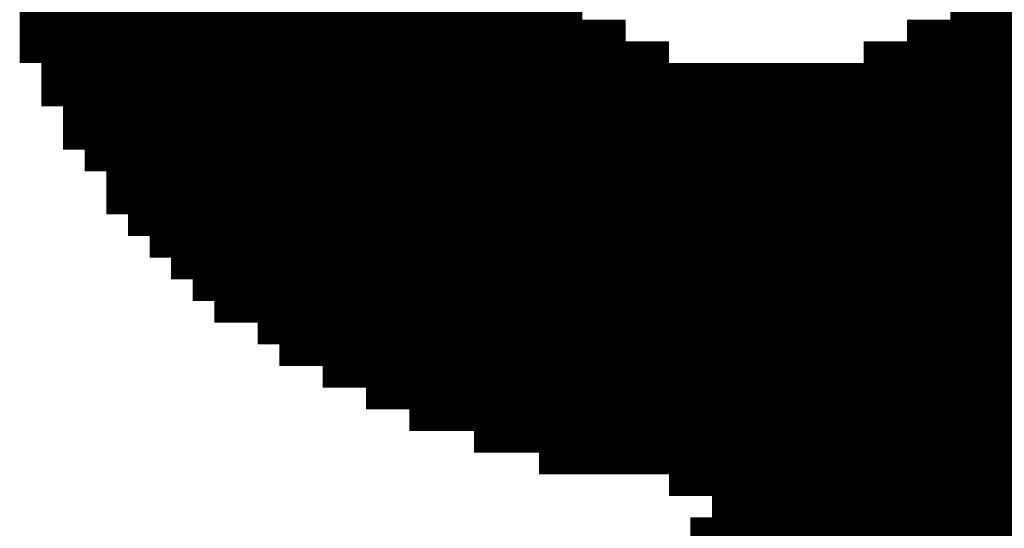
# Model space of a CAD drawing. Extents: x 63 to 129, y -4 to 99.
# Tile 4 of 69: x 72.848 to 74.004, y 3.454 to 4.051. Entities that reach past the tile are written whole.
import ezdxf

# ---------------------------------------------------------------- set-up
doc = ezdxf.new("R2010")
doc.units = 0
doc.layers.get('0').update_dxf_attribs({"linetype": 'CONTINUOUS'})
doc.layers.add('2D_LINE_29', color=112, linetype='CONTINUOUS')

# ---------------------------------------------------------------- blocks, each defined once
blk = doc.blocks.new('SMOOTH_0$0254')
at = {"const_width": 0.0127}
blk.add_lwpolyline([(-0.00635, 0, 1), (0.00635, 0, 1)], format="xyb", close=True, dxfattribs=at)
blk = doc.blocks.new('DRAWING_274')
at = {"layer": '2D_LINE_29', "const_width": 0.0254}
for points in [[(1.651, -1.8796), (1.651, -1.905), (1.651, -1.9304), (1.651, -1.9558), (1.651, -1.9812), (1.651, -2.0066), (1.651, -2.032), (1.651, -2.0574), (1.651, -2.0828), (1.651, -2.1082), (1.6256, -2.1082), (1.6256, -2.1336), (1.6002, -2.1336), (1.6002, -2.159), (1.5748, -2.159), (1.5748, -2.1844), (1.5494, -2.1844), (1.5494, -2.2098), (1.524, -2.2098), (1.524, -2.2352), (1.4986, -2.2352), (1.4732, -2.2352), (1.4732, -2.2606), (1.4478, -2.2606), (1.4478, -2.286), (1.4224, -2.286), (1.397, -2.286), (1.397, -2.3114), (1.3716, -2.3114), (1.3462, -2.3114), (1.3462, -2.3368), (1.3208, -2.3368), (1.2954, -2.3368), (1.2954, -2.3622), (1.27, -2.3622), (1.2446, -2.3622), (1.2192, -2.3622), (1.2192, -2.3876), (1.1938, -2.3876), (1.1684, -2.3876), (1.143, -2.3876), (1.1176, -2.3876), (1.1176, -2.413), (1.0922, -2.413), (1.0668, -2.413), (1.0414, -2.413), (1.016, -2.413), (0.9906, -2.413), (0.9652, -2.413), (0.9398, -2.413), (0.9144, -2.413), (0.889, -2.413), (0.8636, -2.413), (0.8382, -2.413), (0.8128, -2.413), (0.7874, -2.413), (0.762, -2.413), (0.762, -2.3876), (0.7366, -2.3876), (0.7112, -2.3876), (0.7112, -2.3622), (0.6858, -2.3622), (0.6604, -2.3622), (0.6604, -2.3368), (0.635, -2.3368), (0.635, -2.3114), (0.6096, -2.3114), (0.6096, -2.286), (0.5842, -2.286)], [(1.6764, -1.8796), (1.6764, -1.905), (1.6764, -1.9304), (1.6764, -1.9558), (1.6764, -1.9812), (1.6764, -2.0066), (1.6764, -2.032), (1.651, -2.032), (1.6256, -2.032), (1.6002, -2.032), (1.5748, -2.032), (1.5494, -2.032), (1.524, -2.032), (1.4986, -2.032), (1.4732, -2.032), (1.4478, -2.032), (1.4478, -2.0066), (1.4224, -2.0066), (1.4224, -1.9812), (1.397, -1.9812), (1.3716, -1.9812), (1.3716, -1.9558), (1.3462, -1.9558), (1.3208, -1.9558), (1.2954, -1.9558), (1.27, -1.9558), (1.2446, -1.9558), (1.2446, -1.9812), (1.2192, -1.9812), (1.2192, -2.0066), (1.1938, -2.0066), (1.1684, -2.0066), (1.1684, -2.032), (1.143, -2.032), (1.143, -2.0574), (1.1176, -2.0574), (1.1176, -2.0828), (1.0922, -2.0828), (1.0668, -2.0828), (1.0668, -2.1082), (1.0414, -2.1082), (1.016, -2.1082), (1.016, -2.1336), (0.9906, -2.1336), (0.9652, -2.1336), (0.9398, -2.1336), (0.9144, -2.1336), (0.889, -2.1336), (0.8636, -2.1336), (0.8382, -2.1336), (0.8128, -2.1336), (0.7874, -2.1336), (0.762, -2.1336), (0.762, -2.1082), (0.7366, -2.1082), (0.7112, -2.1082), (0.7112, -2.0828), (0.6858, -2.0828), (0.6604, -2.0828), (0.6604, -2.0574), (0.635, -2.0574), (0.635, -2.032), (0.6096, -2.032), (0.6096, -2.0066), (0.5842, -2.0066)], [(1.6256, -1.8796), (1.6256, -1.905), (1.6256, -1.9304), (1.6256, -1.9558), (1.6256, -1.9812), (1.6256, -2.0066), (1.6256, -2.032), (1.6256, -2.0574), (1.6256, -2.0828), (1.6256, -2.1082), (1.6002, -2.1082), (1.5748, -2.1082), (1.5494, -2.1082), (1.524, -2.1082), (1.4986, -2.1082), (1.4732, -2.1082), (1.4478, -2.1082), (1.4478, -2.0828), (1.4224, -2.0828), (1.4224, -2.0574), (1.397, -2.0574), (1.3716, -2.0574), (1.3716, -2.032), (1.3462, -2.032), (1.3208, -2.032), (1.2954, -2.032), (1.27, -2.032), (1.2446, -2.032), (1.2446, -2.0574), (1.2192, -2.0574), (1.2192, -2.0828), (1.1938, -2.0828), (1.1684, -2.0828), (1.1684, -2.1082), (1.143, -2.1082), (1.143, -2.1336), (1.1176, -2.1336), (1.1176, -2.159), (1.0922, -2.159), (1.0668, -2.159), (1.0668, -2.1844), (1.0414, -2.1844), (1.016, -2.1844), (1.016, -2.2098), (0.9906, -2.2098), (0.9652, -2.2098), (0.9398, -2.2098), (0.9144, -2.2098), (0.889, -2.2098), (0.8636, -2.2098), (0.8382, -2.2098), (0.8128, -2.2098), (0.7874, -2.2098), (0.762, -2.2098), (0.762, -2.1844), (0.7366, -2.1844), (0.7112, -2.1844), (0.7112, -2.159), (0.6858, -2.159), (0.6604, -2.159), (0.6604, -2.1336), (0.635, -2.1336), (0.635, -2.1082), (0.6096, -2.1082), (0.6096, -2.0828), (0.5842, -2.0828)], [(1.7526, -1.8796), (1.7526, -1.905), (1.7526, -1.9304), (1.7272, -1.9304), (1.7018, -1.9304), (1.7018, -1.9558), (1.7018, -1.9812), (1.6764, -1.9812), (1.651, -1.9812), (1.6256, -1.9812), (1.6002, -1.9812), (1.5748, -1.9812), (1.5494, -1.9812), (1.524, -1.9812), (1.4986, -1.9812), (1.4732, -1.9812), (1.4478, -1.9812), (1.4478, -1.9558), (1.4224, -1.9558), (1.4224, -1.9304), (1.397, -1.9304), (1.3716, -1.9304), (1.3716, -1.905), (1.3462, -1.905), (1.3208, -1.905), (1.2954, -1.905), (1.27, -1.905), (1.2446, -1.905), (1.2446, -1.9304), (1.2192, -1.9304), (1.2192, -1.9558), (1.1938, -1.9558), (1.1684, -1.9558), (1.1684, -1.9812), (1.143, -1.9812), (1.143, -2.0066), (1.1176, -2.0066), (1.1176, -2.032), (1.0922, -2.032), (1.0668, -2.032), (1.0668, -2.0574), (1.0414, -2.0574), (1.016, -2.0574), (1.016, -2.0828), (0.9906, -2.0828), (0.9652, -2.0828), (0.9398, -2.0828), (0.9144, -2.0828), (0.889, -2.0828), (0.8636, -2.0828), (0.8382, -2.0828), (0.8128, -2.0828), (0.7874, -2.0828), (0.762, -2.0828), (0.762, -2.0574), (0.7366, -2.0574), (0.7112, -2.0574), (0.7112, -2.032), (0.6858, -2.032), (0.6604, -2.032), (0.6604, -2.0066), (0.635, -2.0066), (0.635, -1.9812), (0.6096, -1.9812), (0.6096, -1.9558), (0.5842, -1.9558)], [(0.5842, -1.9304), (0.6096, -1.9304), (0.6096, -1.9558), (0.635, -1.9558), (0.635, -1.9812), (0.6604, -1.9812), (0.6604, -2.0066), (0.6858, -2.0066), (0.7112, -2.0066), (0.7112, -2.032), (0.7366, -2.032), (0.762, -2.032), (0.762, -2.0574), (0.7874, -2.0574), (0.8128, -2.0574), (0.8382, -2.0574), (0.8636, -2.0574), (0.889, -2.0574), (0.9144, -2.0574), (0.9398, -2.0574), (0.9652, -2.0574), (0.9906, -2.0574), (1.016, -2.0574), (1.016, -2.032), (1.0414, -2.032), (1.0668, -2.032), (1.0668, -2.0066), (1.0922, -2.0066), (1.1176, -2.0066), (1.1176, -1.9812), (1.143, -1.9812), (1.143, -1.9558), (1.1684, -1.9558), (1.1684, -1.9304), (1.1938, -1.9304), (1.2192, -1.9304), (1.2192, -1.905), (1.2446, -1.905), (1.2446, -1.8796)], [(1.3716, -1.8796), (1.3716, -1.905), (1.397, -1.905), (1.4224, -1.905), (1.4224, -1.9304), (1.4478, -1.9304), (1.4478, -1.9558), (1.4732, -1.9558), (1.4986, -1.9558), (1.524, -1.9558), (1.5494, -1.9558), (1.5748, -1.9558), (1.6002, -1.9558), (1.6256, -1.9558), (1.651, -1.9558), (1.6764, -1.9558), (1.7018, -1.9558), (1.7272, -1.9558)], [(1.27, -2.3622), (1.27, -2.3368), (1.27, -2.3114), (1.27, -2.286), (1.27, -2.2606), (1.27, -2.2352), (1.27, -2.2098), (1.27, -2.1844), (1.27, -2.159), (1.27, -2.1336), (1.27, -2.1082), (1.27, -2.0828), (1.27, -2.0574), (1.27, -2.032), (1.27, -2.0066), (1.27, -1.9812), (1.27, -1.9558), (1.27, -1.9304), (1.27, -1.905), (1.27, -1.8796)], [(1.5748, -1.8796), (1.5748, -1.905), (1.5748, -1.9304), (1.5748, -1.9558), (1.5748, -1.9812), (1.5748, -2.0066), (1.5748, -2.032), (1.5748, -2.0574), (1.5748, -2.0828), (1.5748, -2.1082), (1.5748, -2.1336), (1.5748, -2.159), (1.5494, -2.159), (1.524, -2.159), (1.4986, -2.159), (1.4732, -2.159), (1.4478, -2.159), (1.4478, -2.1336), (1.4224, -2.1336), (1.4224, -2.1082), (1.397, -2.1082), (1.3716, -2.1082), (1.3716, -2.0828), (1.3462, -2.0828), (1.3208, -2.0828), (1.2954, -2.0828), (1.27, -2.0828), (1.2446, -2.0828), (1.2446, -2.1082), (1.2192, -2.1082), (1.2192, -2.1336), (1.1938, -2.1336), (1.1684, -2.1336), (1.1684, -2.159), (1.143, -2.159), (1.143, -2.1844), (1.1176, -2.1844), (1.1176, -2.2098), (1.0922, -2.2098), (1.0668, -2.2098), (1.0668, -2.2352), (1.0414, -2.2352), (1.016, -2.2352), (1.016, -2.2606), (0.9906, -2.2606), (0.9652, -2.2606), (0.9398, -2.2606), (0.9144, -2.2606), (0.889, -2.2606), (0.8636, -2.2606), (0.8382, -2.2606), (0.8128, -2.2606), (0.7874, -2.2606), (0.762, -2.2606), (0.762, -2.2352), (0.7366, -2.2352), (0.7112, -2.2352), (0.7112, -2.2098), (0.6858, -2.2098), (0.6604, -2.2098), (0.6604, -2.1844), (0.635, -2.1844), (0.635, -2.159), (0.6096, -2.159), (0.6096, -2.1336), (0.5842, -2.1336)], [(0.5842, -2.1082), (0.6096, -2.1082), (0.6096, -2.1336), (0.635, -2.1336), (0.635, -2.159), (0.6604, -2.159), (0.6604, -2.1844), (0.6858, -2.1844), (0.7112, -2.1844), (0.7112, -2.2098), (0.7366, -2.2098), (0.762, -2.2098), (0.762, -2.2352), (0.7874, -2.2352), (0.8128, -2.2352), (0.8382, -2.2352), (0.8636, -2.2352), (0.889, -2.2352), (0.9144, -2.2352), (0.9398, -2.2352), (0.9652, -2.2352), (0.9906, -2.2352), (1.016, -2.2352), (1.016, -2.2098), (1.0414, -2.2098), (1.0668, -2.2098), (1.0668, -2.1844), (1.0922, -2.1844), (1.1176, -2.1844), (1.1176, -2.159), (1.143, -2.159), (1.143, -2.1336), (1.1684, -2.1336), (1.1684, -2.1082), (1.1938, -2.1082), (1.2192, -2.1082), (1.2192, -2.0828), (1.2446, -2.0828), (1.2446, -2.0574), (1.27, -2.0574), (1.2954, -2.0574), (1.3208, -2.0574), (1.3462, -2.0574), (1.3716, -2.0574), (1.3716, -2.0828), (1.397, -2.0828), (1.4224, -2.0828), (1.4224, -2.1082), (1.4478, -2.1082), (1.4478, -2.1336), (1.4732, -2.1336), (1.4986, -2.1336), (1.524, -2.1336), (1.5494, -2.1336), (1.5748, -2.1336), (1.6002, -2.1336), (1.6002, -2.1082), (1.6002, -2.0828), (1.6002, -2.0574), (1.6002, -2.032), (1.6002, -2.0066), (1.6002, -1.9812), (1.6002, -1.9558), (1.6002, -1.9304), (1.6002, -1.905), (1.6002, -1.8796)], [(1.3208, -2.3368), (1.3208, -2.3114), (1.3208, -2.286), (1.3208, -2.2606), (1.3208, -2.2352), (1.3208, -2.2098), (1.3208, -2.1844), (1.3208, -2.159), (1.3208, -2.1336), (1.3208, -2.1082), (1.3208, -2.0828), (1.3208, -2.0574), (1.3208, -2.032), (1.3208, -2.0066), (1.3208, -1.9812), (1.3208, -1.9558), (1.3208, -1.9304), (1.3208, -1.905), (1.3208, -1.8796)], [(1.2446, -2.3622), (1.2446, -2.3368), (1.27, -2.3368), (1.2954, -2.3368), (1.2954, -2.3114), (1.2954, -2.286), (1.2954, -2.2606), (1.2954, -2.2352), (1.2954, -2.2098), (1.2954, -2.1844), (1.2954, -2.159), (1.2954, -2.1336), (1.2954, -2.1082), (1.2954, -2.0828), (1.2954, -2.0574), (1.2954, -2.032), (1.2954, -2.0066), (1.2954, -1.9812), (1.2954, -1.9558), (1.2954, -1.9304), (1.2954, -1.905), (1.2954, -1.8796)], [(1.5494, -1.8796), (1.5494, -1.905), (1.5494, -1.9304), (1.5494, -1.9558), (1.5494, -1.9812), (1.5494, -2.0066), (1.5494, -2.032), (1.5494, -2.0574), (1.5494, -2.0828), (1.5494, -2.1082), (1.5494, -2.1336), (1.5494, -2.159), (1.5494, -2.1844), (1.524, -2.1844), (1.4986, -2.1844), (1.4732, -2.1844), (1.4478, -2.1844), (1.4478, -2.2098), (1.4224, -2.2098), (1.397, -2.2098), (1.3716, -2.2098), (1.3462, -2.2098), (1.3208, -2.2098), (1.2954, -2.2098), (1.27, -2.2098), (1.2446, -2.2098), (1.2446, -2.2352), (1.2192, -2.2352), (1.2192, -2.2606), (1.1938, -2.2606), (1.1684, -2.2606), (1.1684, -2.286), (1.143, -2.286), (1.143, -2.3114), (1.1176, -2.3114), (1.1176, -2.3368), (1.0922, -2.3368), (1.0668, -2.3368), (1.0668, -2.3622), (1.0414, -2.3622), (1.016, -2.3622), (1.016, -2.3876), (0.9906, -2.3876), (0.9652, -2.3876), (0.9398, -2.3876), (0.9144, -2.3876), (0.889, -2.3876), (0.8636, -2.3876), (0.8382, -2.3876), (0.8128, -2.3876), (0.7874, -2.3876), (0.762, -2.3876), (0.762, -2.3622), (0.7366, -2.3622), (0.7112, -2.3622), (0.7112, -2.3368), (0.6858, -2.3368), (0.6604, -2.3368), (0.6604, -2.3114), (0.635, -2.3114), (0.635, -2.286), (0.6096, -2.286), (0.6096, -2.2606), (0.5842, -2.2606)], [(0.5842, -2.2352), (0.6096, -2.2352), (0.6096, -2.2606), (0.635, -2.2606), (0.635, -2.286), (0.6604, -2.286), (0.6604, -2.3114), (0.6858, -2.3114), (0.7112, -2.3114), (0.7112, -2.3368), (0.7366, -2.3368), (0.762, -2.3368), (0.762, -2.3622), (0.7874, -2.3622), (0.8128, -2.3622), (0.8382, -2.3622), (0.8636, -2.3622), (0.889, -2.3622), (0.9144, -2.3622), (0.9398, -2.3622), (0.9652, -2.3622), (0.9906, -2.3622), (1.016, -2.3622), (1.016, -2.3368), (1.0414, -2.3368), (1.0668, -2.3368), (1.0668, -2.3114), (1.0922, -2.3114), (1.1176, -2.3114), (1.1176, -2.286), (1.143, -2.286), (1.143, -2.2606), (1.1684, -2.2606), (1.1684, -2.2352), (1.1938, -2.2352), (1.2192, -2.2352), (1.2192, -2.2098), (1.2446, -2.2098), (1.2446, -2.1844), (1.27, -2.1844), (1.2954, -2.1844), (1.3208, -2.1844), (1.3462, -2.1844), (1.3716, -2.1844), (1.3716, -2.159), (1.3462, -2.159), (1.3208, -2.159), (1.2954, -2.159), (1.27, -2.159), (1.2446, -2.159), (1.2446, -2.1844), (1.2192, -2.1844), (1.2192, -2.2098), (1.1938, -2.2098), (1.1684, -2.2098), (1.1684, -2.2352), (1.143, -2.2352), (1.143, -2.2606), (1.1176, -2.2606), (1.1176, -2.286), (1.0922, -2.286), (1.0668, -2.286), (1.0668, -2.3114), (1.0414, -2.3114), (1.016, -2.3114), (1.016, -2.3368), (0.9906, -2.3368), (0.9652, -2.3368), (0.9398, -2.3368), (0.9144, -2.3368), (0.889, -2.3368), (0.8636, -2.3368), (0.8382, -2.3368), (0.8128, -2.3368), (0.7874, -2.3368), (0.762, -2.3368), (0.762, -2.3114), (0.7366, -2.3114), (0.7112, -2.3114), (0.7112, -2.286), (0.6858, -2.286), (0.6604, -2.286), (0.6604, -2.2606), (0.635, -2.2606), (0.635, -2.2352), (0.6096, -2.2352), (0.6096, -2.2098), (0.5842, -2.2098)], [(1.1684, -2.3876), (1.1684, -2.3622), (1.1938, -2.3622), (1.2192, -2.3622), (1.2192, -2.3368), (1.2446, -2.3368), (1.2446, -2.3114), (1.27, -2.3114), (1.2954, -2.3114), (1.3208, -2.3114), (1.3462, -2.3114), (1.3462, -2.286), (1.3462, -2.2606), (1.3462, -2.2352), (1.3462, -2.2098), (1.3462, -2.1844), (1.3462, -2.159), (1.3462, -2.1336), (1.3462, -2.1082), (1.3462, -2.0828), (1.3462, -2.0574), (1.3462, -2.032), (1.3462, -2.0066), (1.3462, -1.9812), (1.3462, -1.9558), (1.3462, -1.9304), (1.3462, -1.905), (1.3462, -1.8796)], [(1.016, -2.413), (1.016, -2.3876), (1.0414, -2.3876), (1.0668, -2.3876), (1.0668, -2.3622), (1.0922, -2.3622), (1.1176, -2.3622), (1.1176, -2.3368), (1.143, -2.3368), (1.143, -2.3114), (1.1684, -2.3114), (1.1684, -2.286), (1.1938, -2.286), (1.2192, -2.286), (1.2192, -2.2606), (1.2446, -2.2606), (1.2446, -2.2352), (1.27, -2.2352), (1.2954, -2.2352), (1.3208, -2.2352), (1.3462, -2.2352), (1.3716, -2.2352), (1.397, -2.2352), (1.4224, -2.2352), (1.4478, -2.2352), (1.4478, -2.2098), (1.4732, -2.2098), (1.4986, -2.2098), (1.524, -2.2098), (1.524, -2.1844), (1.524, -2.159), (1.524, -2.1336), (1.524, -2.1082), (1.524, -2.0828), (1.524, -2.0574), (1.524, -2.032), (1.524, -2.0066), (1.524, -1.9812), (1.524, -1.9558), (1.524, -1.9304), (1.524, -1.905), (1.524, -1.8796)], [(1.3716, -2.3114), (1.3716, -2.286), (1.397, -2.286), (1.397, -2.2606), (1.397, -2.2352), (1.397, -2.2098), (1.397, -2.1844), (1.397, -2.159), (1.397, -2.1336), (1.397, -2.1082), (1.397, -2.0828), (1.397, -2.0574), (1.397, -2.032), (1.397, -2.0066), (1.397, -1.9812), (1.397, -1.9558), (1.397, -1.9304), (1.397, -1.905), (1.397, -1.8796)], [(1.4986, -2.2352), (1.4986, -2.2098), (1.4986, -2.1844), (1.4986, -2.159), (1.4986, -2.1336), (1.4986, -2.1082), (1.4986, -2.0828), (1.4986, -2.0574), (1.4986, -2.032), (1.4986, -2.0066), (1.4986, -1.9812), (1.4986, -1.9558), (1.4986, -1.9304), (1.4986, -1.905), (1.4986, -1.8796)], [(1.0668, -2.413), (1.0668, -2.3876), (1.0922, -2.3876), (1.1176, -2.3876), (1.1176, -2.3622), (1.143, -2.3622), (1.143, -2.3368), (1.1684, -2.3368), (1.1684, -2.3114), (1.1938, -2.3114), (1.2192, -2.3114), (1.2192, -2.286), (1.2446, -2.286), (1.2446, -2.2606), (1.27, -2.2606), (1.2954, -2.2606), (1.3208, -2.2606), (1.3462, -2.2606), (1.3716, -2.2606), (1.397, -2.2606), (1.4224, -2.2606), (1.4478, -2.2606), (1.4478, -2.2352), (1.4732, -2.2352), (1.4732, -2.2098), (1.4732, -2.1844), (1.4732, -2.159), (1.4732, -2.1336), (1.4732, -2.1082), (1.4732, -2.0828), (1.4732, -2.0574), (1.4732, -2.032), (1.4732, -2.0066), (1.4732, -1.9812), (1.4732, -1.9558), (1.4732, -1.9304), (1.4732, -1.905), (1.4732, -1.8796)], [(1.651, -2.0828), (1.6256, -2.0828), (1.6002, -2.0828), (1.5748, -2.0828), (1.5494, -2.0828), (1.524, -2.0828), (1.4986, -2.0828), (1.4732, -2.0828), (1.4478, -2.0828), (1.4478, -2.0574), (1.4224, -2.0574), (1.4224, -2.032), (1.397, -2.032), (1.3716, -2.032), (1.3716, -2.0066), (1.3462, -2.0066), (1.3208, -2.0066), (1.2954, -2.0066), (1.27, -2.0066), (1.2446, -2.0066), (1.2446, -2.032), (1.2192, -2.032), (1.2192, -2.0574), (1.1938, -2.0574), (1.1684, -2.0574), (1.1684, -2.0828), (1.143, -2.0828), (1.143, -2.1082), (1.1176, -2.1082), (1.1176, -2.1336), (1.0922, -2.1336), (1.0668, -2.1336), (1.0668, -2.159), (1.0414, -2.159), (1.016, -2.159), (1.016, -2.1844), (0.9906, -2.1844), (0.9652, -2.1844), (0.9398, -2.1844), (0.9144, -2.1844), (0.889, -2.1844), (0.8636, -2.1844), (0.8382, -2.1844), (0.8128, -2.1844), (0.7874, -2.1844), (0.762, -2.1844), (0.762, -2.159), (0.7366, -2.159), (0.7112, -2.159), (0.7112, -2.1336), (0.6858, -2.1336), (0.6604, -2.1336), (0.6604, -2.1082), (0.635, -2.1082), (0.635, -2.0828), (0.6096, -2.0828), (0.6096, -2.0574), (0.5842, -2.0574)], [(0.5842, -2.032), (0.6096, -2.032), (0.6096, -2.0574), (0.635, -2.0574), (0.635, -2.0828), (0.6604, -2.0828), (0.6604, -2.1082), (0.6858, -2.1082), (0.7112, -2.1082), (0.7112, -2.1336), (0.7366, -2.1336), (0.762, -2.1336), (0.762, -2.159), (0.7874, -2.159), (0.8128, -2.159), (0.8382, -2.159), (0.8636, -2.159), (0.889, -2.159), (0.9144, -2.159), (0.9398, -2.159), (0.9652, -2.159), (0.9906, -2.159), (1.016, -2.159), (1.016, -2.1336), (1.0414, -2.1336), (1.0668, -2.1336), (1.0668, -2.1082), (1.0922, -2.1082), (1.1176, -2.1082), (1.1176, -2.0828), (1.143, -2.0828), (1.143, -2.0574), (1.1684, -2.0574), (1.1684, -2.032), (1.1938, -2.032), (1.2192, -2.032), (1.2192, -2.0066), (1.2446, -2.0066), (1.2446, -1.9812), (1.27, -1.9812), (1.2954, -1.9812), (1.3208, -1.9812), (1.3462, -1.9812), (1.3716, -1.9812), (1.3716, -2.0066), (1.397, -2.0066), (1.4224, -2.0066), (1.4224, -2.032), (1.4478, -2.032), (1.4478, -2.0574), (1.4732, -2.0574), (1.4986, -2.0574), (1.524, -2.0574), (1.5494, -2.0574), (1.5748, -2.0574), (1.6002, -2.0574), (1.6256, -2.0574), (1.651, -2.0574), (1.6764, -2.0574), (1.6764, -2.032), (1.7018, -2.032), (1.7018, -2.0066), (1.7018, -1.9812), (1.7272, -1.9812), (1.7272, -1.9558), (1.7272, -1.9304), (1.7272, -1.905), (1.7272, -1.8796)], [(0.5842, -1.905), (0.6096, -1.905), (0.6096, -1.9304), (0.635, -1.9304), (0.635, -1.9558), (0.6604, -1.9558), (0.6604, -1.9812), (0.6858, -1.9812), (0.7112, -1.9812), (0.7112, -2.0066), (0.7366, -2.0066), (0.762, -2.0066), (0.762, -2.032), (0.7874, -2.032), (0.8128, -2.032), (0.8382, -2.032), (0.8636, -2.032), (0.889, -2.032), (0.9144, -2.032), (0.9398, -2.032), (0.9652, -2.032), (0.9906, -2.032), (1.016, -2.032), (1.016, -2.0066), (1.0414, -2.0066), (1.0668, -2.0066), (1.0668, -1.9812), (1.0922, -1.9812), (1.1176, -1.9812), (1.1176, -1.9558), (1.143, -1.9558), (1.143, -1.9304), (1.1684, -1.9304), (1.1684, -1.905), (1.1938, -1.905), (1.2192, -1.905), (1.2192, -1.8796)], [(1.4224, -1.8796), (1.4224, -1.905), (1.4478, -1.905), (1.4478, -1.9304), (1.4732, -1.9304), (1.4986, -1.9304), (1.524, -1.9304), (1.5494, -1.9304), (1.5748, -1.9304), (1.6002, -1.9304), (1.6256, -1.9304), (1.651, -1.9304), (1.6764, -1.9304), (1.7018, -1.9304), (1.7018, -1.905), (1.7018, -1.8796)], [(1.1938, -2.3876), (1.1938, -2.3622), (1.1938, -2.3368), (1.1938, -2.3114), (1.1938, -2.286), (1.1938, -2.2606), (1.1938, -2.2352), (1.1938, -2.2098), (1.1938, -2.1844), (1.1938, -2.159), (1.1938, -2.1336), (1.1938, -2.1082), (1.1938, -2.0828), (1.1938, -2.0574), (1.1938, -2.032), (1.1938, -2.0066), (1.1938, -1.9812), (1.1938, -1.9558), (1.1938, -1.9304), (1.1938, -1.905), (1.1938, -1.8796)], [(0.6604, -1.8796), (0.6604, -1.905), (0.7112, -1.905), (0.7112, -1.9304), (0.762, -1.9304), (0.762, -1.9558), (1.016, -1.9558), (1.016, -1.9304), (1.0668, -1.9304), (1.0668, -1.905), (1.1176, -1.905), (1.1176, -1.8796)], [(1.7526, -1.905), (1.7272, -1.905), (1.7018, -1.905), (1.6764, -1.905), (1.651, -1.905), (1.6256, -1.905), (1.6002, -1.905), (1.5748, -1.905), (1.5494, -1.905), (1.524, -1.905), (1.4986, -1.905), (1.4732, -1.905), (1.4478, -1.905), (1.4478, -1.8796)], [(1.1684, -1.8796), (1.1684, -1.905), (1.143, -1.905), (1.143, -1.9304), (1.1176, -1.9304), (1.1176, -1.9558), (1.0922, -1.9558), (1.0668, -1.9558), (1.0668, -1.9812), (1.0414, -1.9812), (1.016, -1.9812), (1.016, -2.0066), (0.9906, -2.0066), (0.9652, -2.0066), (0.9398, -2.0066), (0.9144, -2.0066), (0.889, -2.0066), (0.8636, -2.0066), (0.8382, -2.0066), (0.8128, -2.0066), (0.7874, -2.0066), (0.762, -2.0066), (0.762, -1.9812), (0.7366, -1.9812), (0.7112, -1.9812), (0.7112, -1.9558), (0.6858, -1.9558), (0.6604, -1.9558), (0.6604, -1.9304), (0.635, -1.9304), (0.635, -1.905), (0.6096, -1.905), (0.6096, -1.8796)], [(0.635, -1.8796), (0.635, -1.905), (0.6604, -1.905), (0.6604, -1.9304), (0.6858, -1.9304), (0.7112, -1.9304), (0.7112, -1.9558), (0.7366, -1.9558), (0.762, -1.9558), (0.762, -1.9812), (0.7874, -1.9812), (0.8128, -1.9812), (0.8382, -1.9812), (0.8636, -1.9812), (0.889, -1.9812), (0.9144, -1.9812), (0.9398, -1.9812), (0.9652, -1.9812), (0.9906, -1.9812), (1.016, -1.9812), (1.016, -1.9558), (1.0414, -1.9558), (1.0668, -1.9558), (1.0668, -1.9304), (1.0922, -1.9304), (1.1176, -1.9304), (1.1176, -1.905), (1.143, -1.905), (1.143, -1.8796)], [(0.6858, -2.5146), (0.6858, -2.4892), (0.6858, -2.4638), (0.6858, -2.4384), (0.6858, -2.413), (0.6858, -2.3876), (0.6858, -2.3622), (0.6858, -2.3368), (0.6858, -2.3114), (0.6858, -2.286), (0.6858, -2.2606), (0.6858, -2.2352), (0.6858, -2.2098), (0.6858, -2.1844), (0.6858, -2.159), (0.6858, -2.1336), (0.6858, -2.1082), (0.6858, -2.0828), (0.6858, -2.0574), (0.6858, -2.032), (0.6858, -2.0066), (0.6858, -1.9812), (0.6858, -1.9558), (0.6858, -1.9304), (0.6858, -1.905)], [(1.0922, -2.413), (1.0922, -2.3876), (1.0922, -2.3622), (1.0922, -2.3368), (1.0922, -2.3114), (1.0922, -2.286), (1.0922, -2.2606), (1.0922, -2.2352), (1.0922, -2.2098), (1.0922, -2.1844), (1.0922, -2.159), (1.0922, -2.1336), (1.0922, -2.1082), (1.0922, -2.0828), (1.0922, -2.0574), (1.0922, -2.032), (1.0922, -2.0066), (1.0922, -1.9812), (1.0922, -1.9558), (1.0922, -1.9304), (1.0922, -1.905)], [(0.5842, -1.9812), (0.6096, -1.9812), (0.6096, -2.0066), (0.635, -2.0066), (0.635, -2.032), (0.6604, -2.032), (0.6604, -2.0574), (0.6858, -2.0574), (0.7112, -2.0574), (0.7112, -2.0828), (0.7366, -2.0828), (0.762, -2.0828), (0.762, -2.1082), (0.7874, -2.1082), (0.8128, -2.1082), (0.8382, -2.1082), (0.8636, -2.1082), (0.889, -2.1082), (0.9144, -2.1082), (0.9398, -2.1082), (0.9652, -2.1082), (0.9906, -2.1082), (1.016, -2.1082), (1.016, -2.0828), (1.0414, -2.0828), (1.0668, -2.0828), (1.0668, -2.0574), (1.0922, -2.0574), (1.1176, -2.0574), (1.1176, -2.032), (1.143, -2.032), (1.143, -2.0066), (1.1684, -2.0066), (1.1684, -1.9812), (1.1938, -1.9812), (1.2192, -1.9812), (1.2192, -1.9558), (1.2446, -1.9558), (1.2446, -1.9304), (1.27, -1.9304), (1.2954, -1.9304), (1.3208, -1.9304), (1.3462, -1.9304), (1.3716, -1.9304), (1.3716, -1.9558), (1.397, -1.9558), (1.4224, -1.9558), (1.4224, -1.9812), (1.4478, -1.9812), (1.4478, -2.0066), (1.4732, -2.0066), (1.4986, -2.0066), (1.524, -2.0066), (1.5494, -2.0066), (1.5748, -2.0066), (1.6002, -2.0066), (1.6256, -2.0066), (1.651, -2.0066), (1.6764, -2.0066), (1.7018, -2.0066)], [(0.7366, -2.5146), (0.7366, -2.4892), (0.7366, -2.4638), (0.7366, -2.4384), (0.7366, -2.413), (0.7366, -2.3876), (0.7366, -2.3622), (0.7366, -2.3368), (0.7366, -2.3114), (0.7366, -2.286), (0.7366, -2.2606), (0.7366, -2.2352), (0.7366, -2.2098), (0.7366, -2.1844), (0.7366, -2.159), (0.7366, -2.1336), (0.7366, -2.1082), (0.7366, -2.0828), (0.7366, -2.0574), (0.7366, -2.032), (0.7366, -2.0066), (0.7366, -1.9812), (0.7366, -1.9558), (0.7366, -1.9304)], [(1.0414, -2.413), (1.0414, -2.3876), (1.0414, -2.3622), (1.0414, -2.3368), (1.0414, -2.3114), (1.0414, -2.286), (1.0414, -2.2606), (1.0414, -2.2352), (1.0414, -2.2098), (1.0414, -2.1844), (1.0414, -2.159), (1.0414, -2.1336), (1.0414, -2.1082), (1.0414, -2.0828), (1.0414, -2.0574), (1.0414, -2.032), (1.0414, -2.0066), (1.0414, -1.9812), (1.0414, -1.9558), (1.0414, -1.9304)], [(0.9906, -1.9558), (0.9906, -1.9812), (0.9906, -2.0066), (0.9906, -2.032), (0.9906, -2.0574), (0.9906, -2.0828), (0.9906, -2.1082), (0.9906, -2.1336), (0.9906, -2.159), (0.9906, -2.1844), (0.9906, -2.2098), (0.9906, -2.2352), (0.9906, -2.2606), (0.9906, -2.286), (0.9906, -2.3114), (0.9906, -2.3368), (0.9906, -2.3622), (0.9906, -2.3876), (0.9906, -2.413), (0.9906, -2.4384), (0.9652, -2.4384), (0.9398, -2.4384), (0.9144, -2.4384), (0.889, -2.4384), (0.8636, -2.4384), (0.8382, -2.4384), (0.8128, -2.4384), (0.7874, -2.4384), (0.762, -2.4384), (0.762, -2.413), (0.7366, -2.413), (0.7112, -2.413), (0.7112, -2.3876), (0.6858, -2.3876), (0.6604, -2.3876), (0.6604, -2.3622), (0.635, -2.3622), (0.635, -2.3368), (0.6096, -2.3368), (0.6096, -2.3114), (0.5842, -2.3114)], [(0.7874, -2.5146), (0.7874, -2.4892), (0.7874, -2.4638), (0.7874, -2.4384), (0.7874, -2.413), (0.7874, -2.3876), (0.7874, -2.3622), (0.7874, -2.3368), (0.7874, -2.3114), (0.7874, -2.286), (0.7874, -2.2606), (0.7874, -2.2352), (0.7874, -2.2098), (0.7874, -2.1844), (0.7874, -2.159), (0.7874, -2.1336), (0.7874, -2.1082), (0.7874, -2.0828), (0.7874, -2.0574), (0.7874, -2.032), (0.7874, -2.0066), (0.7874, -1.9812), (0.7874, -1.9558)], [(0.8128, -2.5146), (0.8128, -2.4892), (0.8128, -2.4638), (0.8128, -2.4384), (0.8128, -2.413), (0.8128, -2.3876), (0.8128, -2.3622), (0.8128, -2.3368), (0.8128, -2.3114), (0.8128, -2.286), (0.8128, -2.2606), (0.8128, -2.2352), (0.8128, -2.2098), (0.8128, -2.1844), (0.8128, -2.159), (0.8128, -2.1336), (0.8128, -2.1082), (0.8128, -2.0828), (0.8128, -2.0574), (0.8128, -2.032), (0.8128, -2.0066), (0.8128, -1.9812), (0.8128, -1.9558)], [(0.8382, -2.5146), (0.8382, -2.4892), (0.8382, -2.4638), (0.8382, -2.4384), (0.8382, -2.413), (0.8382, -2.3876), (0.8382, -2.3622), (0.8382, -2.3368), (0.8382, -2.3114), (0.8382, -2.286), (0.8382, -2.2606), (0.8382, -2.2352), (0.8382, -2.2098), (0.8382, -2.1844), (0.8382, -2.159), (0.8382, -2.1336), (0.8382, -2.1082), (0.8382, -2.0828), (0.8382, -2.0574), (0.8382, -2.032), (0.8382, -2.0066), (0.8382, -1.9812), (0.8382, -1.9558)], [(0.8636, -2.5146), (0.8636, -2.4892), (0.8636, -2.4638), (0.8636, -2.4384), (0.8636, -2.413), (0.8636, -2.3876), (0.8636, -2.3622), (0.8636, -2.3368), (0.8636, -2.3114), (0.8636, -2.286), (0.8636, -2.2606), (0.8636, -2.2352), (0.8636, -2.2098), (0.8636, -2.1844), (0.8636, -2.159), (0.8636, -2.1336), (0.8636, -2.1082), (0.8636, -2.0828), (0.8636, -2.0574), (0.8636, -2.032), (0.8636, -2.0066), (0.8636, -1.9812), (0.8636, -1.9558)], [(0.889, -2.5146), (0.889, -2.4892), (0.889, -2.4638), (0.889, -2.4384), (0.889, -2.413), (0.889, -2.3876), (0.889, -2.3622), (0.889, -2.3368), (0.889, -2.3114), (0.889, -2.286), (0.889, -2.2606), (0.889, -2.2352), (0.889, -2.2098), (0.889, -2.1844), (0.889, -2.159), (0.889, -2.1336), (0.889, -2.1082), (0.889, -2.0828), (0.889, -2.0574), (0.889, -2.032), (0.889, -2.0066), (0.889, -1.9812), (0.889, -1.9558)], [(0.9144, -2.5146), (0.9144, -2.4892), (0.9144, -2.4638), (0.9144, -2.4384), (0.9144, -2.413), (0.9144, -2.3876), (0.9144, -2.3622), (0.9144, -2.3368), (0.9144, -2.3114), (0.9144, -2.286), (0.9144, -2.2606), (0.9144, -2.2352), (0.9144, -2.2098), (0.9144, -2.1844), (0.9144, -2.159), (0.9144, -2.1336), (0.9144, -2.1082), (0.9144, -2.0828), (0.9144, -2.0574), (0.9144, -2.032), (0.9144, -2.0066), (0.9144, -1.9812), (0.9144, -1.9558)], [(0.9398, -2.5146), (0.9398, -2.4892), (0.9398, -2.4638), (0.9398, -2.4384), (0.9398, -2.413), (0.9398, -2.3876), (0.9398, -2.3622), (0.9398, -2.3368), (0.9398, -2.3114), (0.9398, -2.286), (0.9398, -2.2606), (0.9398, -2.2352), (0.9398, -2.2098), (0.9398, -2.1844), (0.9398, -2.159), (0.9398, -2.1336), (0.9398, -2.1082), (0.9398, -2.0828), (0.9398, -2.0574), (0.9398, -2.032), (0.9398, -2.0066), (0.9398, -1.9812), (0.9398, -1.9558)], [(0.9652, -2.4384), (0.9652, -2.413), (0.9652, -2.3876), (0.9652, -2.3622), (0.9652, -2.3368), (0.9652, -2.3114), (0.9652, -2.286), (0.9652, -2.2606), (0.9652, -2.2352), (0.9652, -2.2098), (0.9652, -2.1844), (0.9652, -2.159), (0.9652, -2.1336), (0.9652, -2.1082), (0.9652, -2.0828), (0.9652, -2.0574), (0.9652, -2.032), (0.9652, -2.0066), (0.9652, -1.9812), (0.9652, -1.9558)], [(1.1176, -2.413), (1.143, -2.413), (1.143, -2.3876), (1.143, -2.3622), (1.1684, -2.3622), (1.1684, -2.3368), (1.1938, -2.3368), (1.2192, -2.3368), (1.2192, -2.3114), (1.2446, -2.3114), (1.2446, -2.286), (1.27, -2.286), (1.2954, -2.286), (1.3208, -2.286), (1.3462, -2.286), (1.3716, -2.286), (1.3716, -2.2606), (1.3716, -2.2352), (1.3716, -2.2098), (1.3716, -2.1844), (1.397, -2.1844), (1.4224, -2.1844), (1.4224, -2.159), (1.397, -2.159), (1.3716, -2.159), (1.3716, -2.1336), (1.3462, -2.1336), (1.3208, -2.1336), (1.2954, -2.1336), (1.27, -2.1336), (1.2446, -2.1336), (1.2446, -2.159), (1.2192, -2.159), (1.2192, -2.1844), (1.1938, -2.1844), (1.1684, -2.1844), (1.1684, -2.2098), (1.143, -2.2098), (1.143, -2.2352), (1.1176, -2.2352), (1.1176, -2.2606), (1.0922, -2.2606), (1.0668, -2.2606), (1.0668, -2.286), (1.0414, -2.286), (1.016, -2.286), (1.016, -2.3114), (0.9906, -2.3114), (0.9652, -2.3114), (0.9398, -2.3114), (0.9144, -2.3114), (0.889, -2.3114), (0.8636, -2.3114), (0.8382, -2.3114), (0.8128, -2.3114), (0.7874, -2.3114), (0.762, -2.3114), (0.762, -2.286), (0.7366, -2.286), (0.7112, -2.286), (0.7112, -2.2606), (0.6858, -2.2606), (0.6604, -2.2606), (0.6604, -2.2352), (0.635, -2.2352), (0.635, -2.2098), (0.6096, -2.2098), (0.6096, -2.1844), (0.5842, -2.1844)], [(0.5842, -2.159), (0.6096, -2.159), (0.6096, -2.1844), (0.635, -2.1844), (0.635, -2.2098), (0.6604, -2.2098), (0.6604, -2.2352), (0.6858, -2.2352), (0.7112, -2.2352), (0.7112, -2.2606), (0.7366, -2.2606), (0.762, -2.2606), (0.762, -2.286), (0.7874, -2.286), (0.8128, -2.286), (0.8382, -2.286), (0.8636, -2.286), (0.889, -2.286), (0.9144, -2.286), (0.9398, -2.286), (0.9652, -2.286), (0.9906, -2.286), (1.016, -2.286), (1.016, -2.2606), (1.0414, -2.2606), (1.0668, -2.2606), (1.0668, -2.2352), (1.0922, -2.2352), (1.1176, -2.2352), (1.1176, -2.2098), (1.143, -2.2098), (1.143, -2.1844), (1.1684, -2.1844), (1.1684, -2.159), (1.1938, -2.159), (1.2192, -2.159), (1.2192, -2.1336), (1.2446, -2.1336), (1.2446, -2.1082), (1.27, -2.1082), (1.2954, -2.1082), (1.3208, -2.1082), (1.3462, -2.1082), (1.3716, -2.1082), (1.3716, -2.1336), (1.397, -2.1336), (1.4224, -2.1336), (1.4224, -2.159), (1.4478, -2.159), (1.4478, -2.1844), (1.4224, -2.1844), (1.4224, -2.2098), (1.4224, -2.2352), (1.4224, -2.2606), (1.4224, -2.286)], [(0.9652, -2.5146), (0.9652, -2.4892), (0.9398, -2.4892), (0.9144, -2.4892), (0.889, -2.4892), (0.8636, -2.4892), (0.8382, -2.4892), (0.8128, -2.4892), (0.7874, -2.4892), (0.762, -2.4892), (0.762, -2.4638), (0.7366, -2.4638), (0.7112, -2.4638), (0.7112, -2.4384), (0.6858, -2.4384), (0.6604, -2.4384), (0.6604, -2.413), (0.635, -2.413), (0.635, -2.3876), (0.6096, -2.3876), (0.6096, -2.3622), (0.5842, -2.3622)], [(0.5842, -2.3368), (0.6096, -2.3368), (0.6096, -2.3622), (0.635, -2.3622), (0.635, -2.3876), (0.6604, -2.3876), (0.6604, -2.413), (0.6858, -2.413), (0.7112, -2.413), (0.7112, -2.4384), (0.7366, -2.4384), (0.762, -2.4384), (0.762, -2.4638), (0.7874, -2.4638), (0.8128, -2.4638), (0.8382, -2.4638), (0.8636, -2.4638), (0.889, -2.4638), (0.9144, -2.4638), (0.9398, -2.4638)], [(0.7112, -2.5146), (0.7112, -2.4892), (0.6858, -2.4892), (0.6604, -2.4892), (0.6604, -2.4638), (0.635, -2.4638), (0.635, -2.4384), (0.6096, -2.4384), (0.6096, -2.413), (0.5842, -2.413)], [(0.5842, -2.3876), (0.6096, -2.3876), (0.6096, -2.413), (0.635, -2.413), (0.635, -2.4384), (0.6604, -2.4384), (0.6604, -2.4638), (0.6858, -2.4638), (0.7112, -2.4638), (0.7112, -2.4892), (0.7366, -2.4892), (0.762, -2.4892), (0.762, -2.5146), (0.7874, -2.5146), (0.8128, -2.5146), (0.8382, -2.5146), (0.8636, -2.5146), (0.889, -2.5146), (0.9144, -2.5146), (0.9398, -2.5146), (0.9652, -2.5146), (0.9652, -2.54), (0.9906, -2.54)], [(0.635, -2.5146), (0.635, -2.4892), (0.6096, -2.4892), (0.6096, -2.4638), (0.5842, -2.4638)], [(0.5842, -2.4384), (0.6096, -2.4384), (0.6096, -2.4638), (0.635, -2.4638), (0.635, -2.4892), (0.6604, -2.4892), (0.6604, -2.5146)], [(0.6096, -2.5146), (0.6096, -2.4892), (0.5842, -2.4892)]]:
    blk.add_lwpolyline(points, dxfattribs=at)
at = {"layer": '2D_LINE_29'}
for p in [(1.7272, -1.905), (1.7526, -1.905), (0.9906, -1.9558), (0.9906, -1.9812), (1.6256, -2.0828), (1.651, -2.0828), (1.4986, -2.2098), (1.4986, -2.2352), (1.397, -2.2606), (1.3716, -2.286), (1.397, -2.286), (1.3208, -2.3114), (1.3716, -2.3114), (1.2446, -2.3368), (1.27, -2.3368), (1.27, -2.3368), (1.3208, -2.3368), (1.1684, -2.3622), (1.1938, -2.3622), (1.1938, -2.3622), (1.2446, -2.3622), (1.27, -2.3622), (1.016, -2.3876), (1.0414, -2.3876), (1.0414, -2.3876), (1.0668, -2.3876), (1.0922, -2.3876), (1.0922, -2.3876), (1.143, -2.3876), (1.1684, -2.3876), (1.1938, -2.3876), (0.9652, -2.413), (1.016, -2.413), (1.0414, -2.413), (1.0668, -2.413), (1.0922, -2.413), (1.1176, -2.413), (1.143, -2.413), (0.9652, -2.4384)]:
    blk.add_blockref('SMOOTH_0$0254', p, dxfattribs=at)

msp = doc.modelspace()

# ---------------------------------------------------------------- block references
at = {"xscale": -1}
msp.add_blockref('DRAWING_274', (74.6134, 5.9436), dxfattribs=at)

doc.saveas('drawing.dxf')
